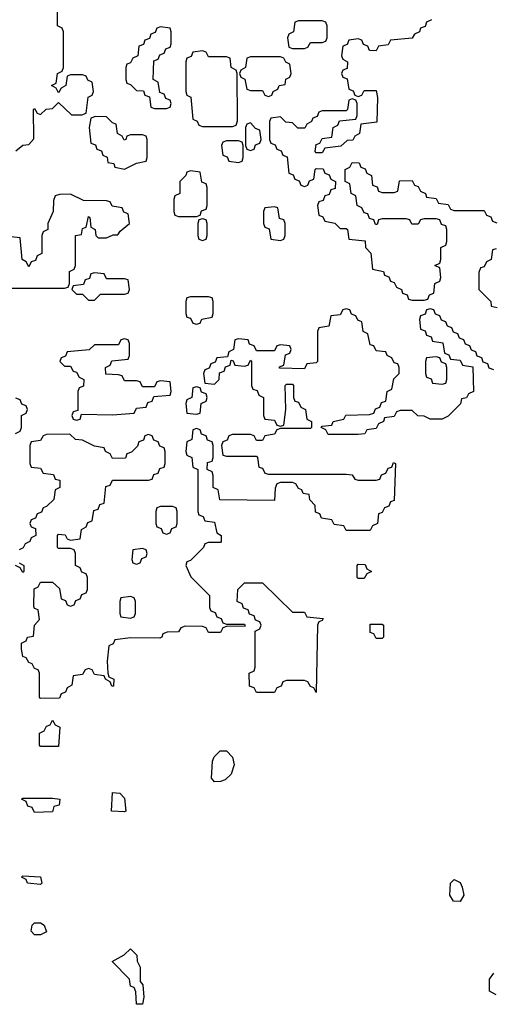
# Model space of a CAD drawing. Header units: inches. Extents: x 2808529 to 2951249, y 860290 to 1033701.
# Tile 76 of 153: x 2857540 to 2859121, y 1019386 to 1022670. Entities that reach past the tile are written whole.
import ezdxf

# ---------------------------------------------------------------- set-up
doc = ezdxf.new("R2010")
doc.units = ezdxf.units.IN
doc.header["$MEASUREMENT"] = 0
doc.layers.add('C8051', color=7, linetype='Continuous')
doc.layers.add('C8052', color=7, linetype='Continuous')

msp = doc.modelspace()

# ---------------------------------------------------------------- linework, layer by layer
at = {"layer": 'C8051', "color": 6}
for points in [[(2857610, 1019786), (2857566, 1019790), (2857562, 1019802), (2857546, 1019810), (2857550, 1019814), (2857610, 1019811.3), (2857614, 1019790)], [(2859010, 1019728.7), (2858988, 1019730), (2858975.3, 1019750), (2858978, 1019790), (2858990, 1019802), (2859010, 1019792), (2859016.9, 1019776.9), (2859022, 1019750)], [(2857590, 1019618), (2857578, 1019630), (2857582, 1019650), (2857590, 1019658), (2857610, 1019658), (2857622, 1019650), (2857630, 1019628), (2857610, 1019618)], [(2857930, 1019386), (2857928, 1019428), (2857922, 1019442), (2857910, 1019446), (2857906, 1019470), (2857849.1, 1019529.1), (2857888.7, 1019551.3), (2857910, 1019571.3), (2857931.3, 1019550), (2857932, 1019530), (2857942, 1019510), (2857942, 1019462), (2857950.9, 1019450.9), (2857954, 1019410), (2857950, 1019386)]]:
    msp.add_lwpolyline(points, close=True, dxfattribs=at)
msp.add_lwpolyline([(2859130, 1019418), (2859108, 1019430), (2859108, 1019470), (2859122, 1019490)], dxfattribs=at)
at = {"layer": 'C8052', "color": 6}
for points in [[(2857527.3, 1022232.7), (2857550, 1022252), (2857570, 1022254), (2857587.3, 1022272.7), (2857586, 1022370), (2857590, 1022374), (2857598, 1022358), (2857610, 1022354), (2857628.4, 1022371.6), (2857650, 1022374), (2857670, 1022394), (2857712.7, 1022352.7), (2857747.3, 1022352.7), (2857762, 1022358), (2857768.4, 1022411.6), (2857782, 1022418), (2857786, 1022430), (2857782, 1022462), (2857768, 1022468), (2857762, 1022482), (2857750, 1022486), (2857710, 1022486), (2857698, 1022482), (2857694, 1022450), (2857678, 1022442), (2857670, 1022426), (2857662, 1022442), (2857646, 1022450), (2857662, 1022458), (2857666, 1022490), (2857682, 1022498), (2857686, 1022510), (2857686, 1022630), (2857682, 1022642), (2857666, 1022650), (2857666, 1022710)], [(2858914, 1022670), (2858898, 1022662), (2858892.7, 1022647.3), (2858878, 1022642), (2858874, 1022630), (2858858, 1022622), (2858850, 1022608), (2858778, 1022602), (2858770, 1022586), (2858738, 1022582), (2858730, 1022566), (2858707.3, 1022567.3), (2858702, 1022582), (2858687.3, 1022587.3), (2858682, 1022602), (2858670, 1022606), (2858638, 1022602), (2858632.7, 1022587.3), (2858618, 1022582), (2858614, 1022550), (2858618, 1022538), (2858634, 1022530), (2858632.7, 1022507.3), (2858618, 1022502), (2858614, 1022490), (2858618, 1022478), (2858632.7, 1022472.7), (2858638, 1022438), (2858652.7, 1022432.7), (2858658, 1022418), (2858670, 1022414), (2858682, 1022418), (2858690, 1022434), (2858730, 1022434), (2858734, 1022410), (2858732, 1022328), (2858678, 1022322), (2858674, 1022290), (2858658, 1022282), (2858651.6, 1022268.4), (2858632.7, 1022267.3), (2858611.6, 1022248.4), (2858558, 1022242), (2858550, 1022226), (2858530, 1022226), (2858526, 1022230), (2858530, 1022254), (2858542, 1022258), (2858550, 1022274), (2858582, 1022278), (2858586, 1022310), (2858602, 1022318), (2858607.3, 1022332.7), (2858662, 1022338), (2858666, 1022350), (2858666, 1022390), (2858662, 1022402), (2858650, 1022406), (2858638, 1022402), (2858634, 1022370), (2858630, 1022366), (2858550, 1022366), (2858538, 1022362), (2858532.7, 1022347.3), (2858518, 1022342), (2858514, 1022330), (2858498, 1022322), (2858492, 1022308), (2858468.4, 1022308.4), (2858450, 1022326), (2858428.4, 1022328.4), (2858410, 1022346), (2858378, 1022342), (2858374, 1022330), (2858374, 1022270), (2858378, 1022258), (2858392.7, 1022252.7), (2858398, 1022238), (2858412.7, 1022232.7), (2858418, 1022218), (2858432.7, 1022212.7), (2858438, 1022158), (2858452.7, 1022152.7), (2858458, 1022138), (2858472.7, 1022132.7), (2858478, 1022118), (2858490, 1022114), (2858502, 1022118), (2858507.3, 1022132.7), (2858522, 1022138), (2858526, 1022170), (2858530, 1022174), (2858552.7, 1022172.7), (2858558, 1022158), (2858572.7, 1022152.7), (2858578, 1022138), (2858594, 1022130), (2858592.7, 1022107.3), (2858578, 1022102), (2858572.7, 1022087.3), (2858558, 1022082), (2858552.7, 1022067.3), (2858538, 1022062), (2858534, 1022050), (2858538, 1022018), (2858552, 1022012), (2858558, 1021998), (2858591.6, 1021991.6), (2858610, 1021974), (2858630, 1021974), (2858634, 1021970), (2858638, 1021938), (2858692.7, 1021932.7), (2858694, 1021910), (2858711.6, 1021891.6), (2858718, 1021838), (2858754, 1021830), (2858758, 1021818), (2858772, 1021812), (2858778, 1021798), (2858790, 1021794), (2858798, 1021778), (2858814, 1021770), (2858818, 1021758), (2858832.7, 1021752.7), (2858838, 1021738), (2858850, 1021734), (2858890, 1021734), (2858902, 1021738), (2858907.3, 1021752.7), (2858922, 1021758), (2858926, 1021790), (2858942, 1021798), (2858946, 1021810), (2858942, 1021842), (2858926, 1021850), (2858942, 1021858), (2858946, 1021870), (2858946, 1021910), (2858962, 1021918), (2858966, 1021930), (2858966, 1021970), (2858962, 1021982), (2858947.3, 1021987.3), (2858942, 1022002), (2858930, 1022006), (2858890, 1022006), (2858878, 1022002), (2858870, 1021988), (2858848.4, 1021988.4), (2858842, 1022002), (2858830, 1022006), (2858750, 1022006), (2858738, 1022002), (2858732.7, 1021987.3), (2858727.3, 1021987.3), (2858722, 1022002), (2858707.3, 1022007.3), (2858702, 1022022), (2858690, 1022026), (2858682, 1022042), (2858666, 1022050), (2858662, 1022082), (2858646, 1022090), (2858642, 1022122), (2858626, 1022130), (2858626, 1022170), (2858642, 1022178), (2858650, 1022194), (2858672.7, 1022192.7), (2858678, 1022178), (2858692.7, 1022172.7), (2858698, 1022158), (2858714, 1022150), (2858718, 1022118), (2858732.7, 1022112.7), (2858738, 1022098), (2858750, 1022094), (2858790, 1022094), (2858802, 1022098), (2858807.3, 1022132.7), (2858850, 1022134), (2858858, 1022118), (2858870, 1022114), (2858878, 1022098), (2858894, 1022090), (2858898, 1022078), (2858930, 1022074), (2858938, 1022058), (2858970, 1022054), (2858978, 1022038), (2858990, 1022034), (2859090, 1022034), (2859098, 1022018), (2859112.7, 1022012.7), (2859118, 1021998), (2859132.7, 1021992.7)], [(2857470, 1021774), (2857690, 1021774), (2857702, 1021778), (2857706, 1021790), (2857706, 1021830), (2857722, 1021838), (2857726, 1021850), (2857726, 1021950), (2857746, 1021954), (2857750, 1021974), (2857762, 1021978), (2857770, 1022014), (2857774, 1022010), (2857778, 1021978), (2857792, 1021970), (2857794, 1021950), (2857802, 1021942), (2857830, 1021942), (2857852, 1021952), (2857868, 1021952), (2857875.3, 1021964.7), (2857906, 1021990), (2857902, 1022022), (2857888, 1022028), (2857882, 1022042), (2857848.4, 1022048.4), (2857842, 1022062), (2857830, 1022066), (2857752.7, 1022067.3), (2857710, 1022088), (2857672.7, 1022087.3), (2857658, 1022082), (2857652.7, 1022067.3), (2857652, 1022030), (2857634, 1021990), (2857634, 1021970), (2857618, 1021962), (2857614, 1021950), (2857614, 1021890), (2857598, 1021882), (2857592.7, 1021867.3), (2857578, 1021862), (2857570, 1021846), (2857562, 1021862), (2857548, 1021870), (2857542, 1021942), (2857510, 1021946)], [(2859130, 1021906), (2859118, 1021902), (2859114, 1021870), (2859098, 1021862), (2859090, 1021846), (2859078, 1021842), (2859072.7, 1021827.3), (2859072, 1021770), (2859112, 1021730), (2859114, 1021714), (2859134, 1021710)], [(2859122, 1021502), (2859107.3, 1021507.3), (2859102, 1021522), (2859087.3, 1021527.3), (2859082, 1021542), (2859067.3, 1021547.3), (2859062, 1021562), (2859047.3, 1021567.3), (2859042, 1021582), (2859027.3, 1021587.3), (2859022, 1021602), (2859007.3, 1021607.3), (2859002, 1021622), (2858987.3, 1021627.3), (2858982, 1021642), (2858967.3, 1021647.3), (2858962, 1021662), (2858947.3, 1021667.3), (2858942, 1021682), (2858927.3, 1021687.3), (2858922, 1021702), (2858910, 1021706), (2858898, 1021702), (2858892.7, 1021687.3), (2858878, 1021682), (2858874, 1021670), (2858878, 1021638), (2858892.7, 1021632.7), (2858898, 1021618), (2858912.7, 1021612.7), (2858918, 1021598), (2858952.7, 1021592.7), (2858958, 1021558), (2858972.7, 1021552.7), (2858978, 1021538), (2859010, 1021534), (2859018, 1021518), (2859052.7, 1021512.7), (2859054, 1021430), (2859038, 1021422), (2859031.6, 1021408.4), (2859014, 1021406), (2859011.1, 1021388.9), (2858970, 1021348), (2858950, 1021338), (2858910, 1021338), (2858890, 1021348), (2858868.4, 1021348.4), (2858850, 1021366), (2858810, 1021366), (2858798, 1021362), (2858790, 1021346), (2858758, 1021342), (2858754, 1021330), (2858738, 1021322), (2858730, 1021306), (2858698, 1021302), (2858691.6, 1021288.4), (2858670, 1021286), (2858570, 1021286), (2858562, 1021302), (2858546, 1021310), (2858550, 1021314), (2858582, 1021318), (2858586, 1021330), (2858622, 1021338), (2858628.9, 1021351.1), (2858707.3, 1021352.7), (2858722, 1021358), (2858728, 1021372), (2858742, 1021378), (2858747.3, 1021392.7), (2858762, 1021398), (2858766, 1021430), (2858782, 1021438), (2858788.4, 1021471.6), (2858806, 1021490), (2858806, 1021510), (2858802, 1021522), (2858790, 1021526), (2858782, 1021542), (2858766, 1021550), (2858762, 1021562), (2858730, 1021566), (2858722, 1021582), (2858710, 1021586), (2858702, 1021622), (2858686, 1021630), (2858682, 1021662), (2858668, 1021668), (2858662, 1021682), (2858647.3, 1021687.3), (2858642, 1021702), (2858630, 1021706), (2858618, 1021702), (2858610, 1021686), (2858578, 1021682), (2858572, 1021648), (2858538, 1021642), (2858534, 1021630), (2858534, 1021530), (2858530, 1021526), (2858498, 1021522), (2858490, 1021506), (2858407.3, 1021507.3), (2858407.3, 1021512.7), (2858422, 1021518), (2858427.3, 1021552.7), (2858442, 1021558), (2858446, 1021570), (2858442, 1021582), (2858410, 1021586), (2858398, 1021582), (2858390, 1021566), (2858330, 1021566), (2858322, 1021582), (2858307.3, 1021587.3), (2858302, 1021602), (2858270, 1021606), (2858258, 1021602), (2858254, 1021570), (2858238, 1021562), (2858234, 1021546), (2858198, 1021542), (2858192.7, 1021527.3), (2858178, 1021522), (2858172.7, 1021507.3), (2858158, 1021502), (2858154, 1021490), (2858158, 1021458), (2858190, 1021454), (2858206, 1021470), (2858207.3, 1021492.7), (2858222, 1021498), (2858227.3, 1021512.7), (2858242, 1021518), (2858246, 1021534), (2858252.7, 1021532.7), (2858258, 1021518), (2858290, 1021514), (2858302, 1021518), (2858310, 1021534), (2858314, 1021530), (2858314, 1021450), (2858318, 1021438), (2858332.7, 1021432.7), (2858338, 1021418), (2858354, 1021410), (2858354, 1021350), (2858358, 1021338), (2858390, 1021334), (2858398, 1021318), (2858410, 1021314), (2858422, 1021318), (2858428, 1021370), (2858426, 1021450), (2858430, 1021454), (2858450, 1021454), (2858454, 1021450), (2858454, 1021410), (2858458, 1021398), (2858470, 1021394), (2858478, 1021378), (2858494, 1021370), (2858498, 1021338), (2858514, 1021330), (2858514, 1021310), (2858510, 1021306), (2858410, 1021306), (2858398, 1021302), (2858390, 1021288), (2858358, 1021282), (2858350, 1021266), (2858330, 1021266), (2858322, 1021282), (2858310, 1021286), (2858250, 1021286), (2858238, 1021282), (2858232.7, 1021267.3), (2858218, 1021262), (2858214, 1021250), (2858218, 1021218), (2858230, 1021214), (2858330, 1021214), (2858334, 1021210), (2858338, 1021178), (2858350, 1021174), (2858358, 1021158), (2858370, 1021154), (2858630, 1021154), (2858650, 1021152), (2858658, 1021138), (2858670, 1021134), (2858730, 1021134), (2858742, 1021138), (2858748, 1021152), (2858762, 1021158), (2858770, 1021174), (2858782, 1021178), (2858787.3, 1021192.7), (2858794, 1021190), (2858790, 1021066), (2858778, 1021062), (2858772, 1021048), (2858758, 1021042), (2858750, 1021026), (2858738, 1021022), (2858734, 1020990), (2858718, 1020982), (2858710, 1020966), (2858630, 1020966), (2858622, 1020982), (2858590, 1020986), (2858582, 1021002), (2858547.3, 1021007.3), (2858542, 1021022), (2858527.3, 1021027.3), (2858526, 1021050), (2858508.4, 1021068.4), (2858506, 1021086), (2858486, 1021090), (2858482, 1021102), (2858470, 1021106), (2858462, 1021122), (2858450, 1021126), (2858410, 1021126), (2858398, 1021122), (2858392.7, 1021107.3), (2858390, 1021066), (2858208.4, 1021068.4), (2858202, 1021102), (2858186, 1021110), (2858186, 1021150), (2858182, 1021162), (2858166, 1021170), (2858167.3, 1021192.7), (2858182, 1021198), (2858186, 1021210), (2858186, 1021250), (2858182, 1021262), (2858167.3, 1021267.3), (2858162, 1021282), (2858147.3, 1021287.3), (2858142, 1021302), (2858130, 1021306), (2858118, 1021302), (2858114, 1021270), (2858098, 1021262), (2858094, 1021230), (2858098, 1021218), (2858114, 1021210), (2858118, 1021178), (2858134, 1021170), (2858134, 1021030), (2858138, 1021018), (2858152.7, 1021012.7), (2858158, 1020998), (2858190, 1020994), (2858198, 1020958), (2858212, 1020950), (2858212, 1020930), (2858210, 1020926), (2858170, 1020926), (2858158, 1020922), (2858154, 1020910), (2858110, 1020866), (2858098, 1020862), (2858094, 1020850), (2858111.6, 1020811.6), (2858174, 1020750), (2858174, 1020710), (2858178, 1020698), (2858192.7, 1020692.7), (2858198, 1020678), (2858212.7, 1020672.7), (2858218, 1020658), (2858230, 1020654), (2858290, 1020654), (2858292.7, 1020647.3), (2858230, 1020646), (2858218, 1020642), (2858210, 1020626), (2858170, 1020626), (2858162, 1020642), (2858150, 1020646), (2858092.7, 1020647.3), (2858078, 1020642), (2858070, 1020628), (2858032.7, 1020627.3), (2858018, 1020622), (2858014, 1020610), (2858007.3, 1020607.3), (2857910, 1020608), (2857858, 1020602), (2857852, 1020588), (2857838, 1020582), (2857832, 1020530), (2857834, 1020490), (2857838, 1020478), (2857854, 1020470), (2857852.7, 1020447.3), (2857847.3, 1020447.3), (2857842, 1020462), (2857826, 1020470), (2857822, 1020482), (2857790, 1020486), (2857782, 1020502), (2857770, 1020506), (2857758, 1020502), (2857750, 1020486), (2857718, 1020482), (2857714, 1020450), (2857698, 1020442), (2857692.7, 1020427.3), (2857678, 1020422), (2857672.7, 1020407.3), (2857610, 1020406), (2857606, 1020410), (2857606, 1020490), (2857602, 1020502), (2857590, 1020506), (2857582, 1020522), (2857570, 1020526), (2857562, 1020542), (2857550, 1020546), (2857546, 1020570), (2857546, 1020590), (2857562, 1020598), (2857566, 1020610), (2857586, 1020614), (2857588.9, 1020651.1), (2857606, 1020670), (2857602, 1020702), (2857590, 1020706), (2857587.3, 1020712.7), (2857588.4, 1020771.6), (2857602, 1020778), (2857610, 1020794), (2857650, 1020794), (2857672.7, 1020772.7), (2857678, 1020738), (2857692.7, 1020732.7), (2857698, 1020718), (2857710, 1020714), (2857722, 1020718), (2857727.3, 1020732.7), (2857742, 1020738), (2857747.3, 1020752.7), (2857762, 1020758), (2857766, 1020770), (2857766, 1020810), (2857762, 1020822), (2857747.3, 1020827.3), (2857742, 1020842), (2857726, 1020850), (2857726, 1020890), (2857722, 1020902), (2857710, 1020906), (2857670, 1020906), (2857666, 1020910), (2857666, 1020950), (2857670, 1020954), (2857691.6, 1020951.6), (2857698, 1020938), (2857710, 1020934), (2857742, 1020938), (2857746, 1020970), (2857762, 1020978), (2857767.3, 1020992.7), (2857782, 1020998), (2857787.3, 1021032.7), (2857802, 1021038), (2857807.3, 1021052.7), (2857822, 1021058), (2857827.3, 1021112.7), (2857842, 1021118), (2857850, 1021134), (2857970, 1021134), (2857982, 1021138), (2857987.3, 1021152.7), (2858002, 1021158), (2858007.3, 1021172.7), (2858022, 1021178), (2858026, 1021190), (2858026, 1021230), (2858022, 1021242), (2858007.3, 1021247.3), (2858002, 1021262), (2857987.3, 1021267.3), (2857982, 1021282), (2857970, 1021286), (2857958, 1021282), (2857952.7, 1021267.3), (2857938, 1021262), (2857932.7, 1021247.3), (2857912.7, 1021227.3), (2857898, 1021222), (2857892.7, 1021207.3), (2857850, 1021206), (2857842, 1021222), (2857826, 1021230), (2857822, 1021242), (2857790, 1021248), (2857750, 1021268), (2857726, 1021270), (2857707.3, 1021287.3), (2857630, 1021286), (2857618, 1021282), (2857610, 1021266), (2857578, 1021262), (2857574, 1021250), (2857574, 1021190), (2857578, 1021178), (2857610, 1021174), (2857618, 1021158), (2857652.7, 1021152.7), (2857658, 1021138), (2857674, 1021134), (2857674, 1021110), (2857658, 1021102), (2857654, 1021070), (2857630, 1021046), (2857618, 1021042), (2857612.7, 1021027.3), (2857598, 1021022), (2857592.7, 1021007.3), (2857578, 1021002), (2857574, 1020990), (2857578, 1020978), (2857592.7, 1020972.7), (2857594, 1020950), (2857578, 1020942), (2857574, 1020930), (2857558, 1020922), (2857552, 1020908), (2857538, 1020902)], [(2857526, 1021290), (2857542, 1021298), (2857546, 1021310), (2857546, 1021350), (2857562, 1021358), (2857566, 1021370), (2857562, 1021382), (2857547.3, 1021387.3), (2857542, 1021402), (2857527.3, 1021407.3)], [(2857538, 1020858), (2857554, 1020850), (2857554, 1020830), (2857550, 1020826), (2857542, 1020842), (2857526, 1020850)]]:
    msp.add_lwpolyline(points, dxfattribs=at)
for points in [[(2858010, 1022646), (2857998, 1022642), (2857992.7, 1022627.3), (2857978, 1022622), (2857972.7, 1022607.3), (2857958, 1022602), (2857952.7, 1022587.3), (2857938, 1022582), (2857934, 1022550), (2857918, 1022542), (2857910, 1022526), (2857898, 1022522), (2857894, 1022510), (2857894, 1022470), (2857898, 1022458), (2857910, 1022454), (2857930, 1022434), (2857952.7, 1022432.7), (2857958, 1022418), (2857972.7, 1022412.7), (2857978, 1022378), (2857990, 1022374), (2858030, 1022374), (2858042, 1022378), (2858046, 1022390), (2858042, 1022402), (2858027.3, 1022407.3), (2858022, 1022422), (2858007.3, 1022427.3), (2858002, 1022462), (2857986, 1022470), (2857987.3, 1022532.7), (2858002, 1022538), (2858007.3, 1022552.7), (2858022, 1022558), (2858027.3, 1022572.7), (2858042, 1022578), (2858046, 1022590), (2858046, 1022630), (2858042, 1022642)], [(2858550, 1022666), (2858470, 1022666), (2858458, 1022662), (2858454, 1022630), (2858438, 1022622), (2858434, 1022610), (2858438, 1022578), (2858450, 1022574), (2858490, 1022574), (2858502, 1022578), (2858510, 1022594), (2858550, 1022594), (2858562, 1022598), (2858566, 1022610), (2858566, 1022650), (2858562, 1022662)], [(2858150, 1022566), (2858118, 1022562), (2858112.7, 1022547.3), (2858098, 1022542), (2858094, 1022530), (2858094, 1022430), (2858098, 1022418), (2858111.6, 1022411.6), (2858118, 1022338), (2858132, 1022332), (2858138, 1022318), (2858150, 1022314), (2858250, 1022314), (2858262, 1022318), (2858267.3, 1022332.7), (2858266, 1022490), (2858262, 1022502), (2858246, 1022510), (2858242, 1022542), (2858230, 1022546), (2858170, 1022546), (2858162, 1022562)], [(2858410, 1022546), (2858310, 1022546), (2858298, 1022542), (2858294, 1022510), (2858278, 1022502), (2858274, 1022490), (2858278, 1022478), (2858291.6, 1022471.6), (2858298, 1022438), (2858310, 1022434), (2858350, 1022434), (2858358, 1022418), (2858370, 1022414), (2858382, 1022418), (2858386, 1022430), (2858402, 1022438), (2858406, 1022450), (2858426, 1022454), (2858428.4, 1022471.6), (2858442, 1022478), (2858446, 1022490), (2858442, 1022522), (2858428, 1022528), (2858422, 1022542)], [(2857792.7, 1022347.3), (2857778, 1022342), (2857772, 1022310), (2857778, 1022258), (2857792.7, 1022252.7), (2857798, 1022238), (2857812.7, 1022232.7), (2857818, 1022218), (2857831.6, 1022211.6), (2857834, 1022194), (2857854, 1022190), (2857858, 1022178), (2857890, 1022172), (2857910, 1022182), (2857930, 1022192), (2857962, 1022198), (2857966, 1022210), (2857966, 1022270), (2857962, 1022282), (2857950, 1022286), (2857910, 1022286), (2857898, 1022282), (2857894, 1022270), (2857888.4, 1022268.4), (2857882, 1022282), (2857866, 1022290), (2857862, 1022322), (2857850, 1022326), (2857830, 1022346)], [(2858310, 1022326), (2858298, 1022322), (2858294, 1022310), (2858294, 1022250), (2858298, 1022238), (2858310, 1022234), (2858322, 1022238), (2858327.3, 1022252.7), (2858342, 1022258), (2858346, 1022270), (2858342, 1022302), (2858327.3, 1022307.3)], [(2858270, 1022266), (2858230, 1022266), (2858218, 1022262), (2858214, 1022250), (2858218, 1022218), (2858232.7, 1022212.7), (2858238, 1022198), (2858270, 1022194), (2858282, 1022198), (2858286, 1022210), (2858286, 1022250), (2858282, 1022262)], [(2858110, 1022166), (2858098, 1022162), (2858094, 1022150), (2858074, 1022130), (2858074, 1022090), (2858058, 1022082), (2858054, 1022070), (2858054, 1022030), (2858058, 1022018), (2858070, 1022014), (2858130, 1022014), (2858142, 1022018), (2858147.3, 1022032.7), (2858162, 1022038), (2858166, 1022050), (2858166, 1022110), (2858162, 1022122), (2858148.4, 1022128.4), (2858142, 1022162)], [(2858390, 1022046), (2858358, 1022042), (2858354, 1022030), (2858354, 1021990), (2858358, 1021978), (2858372.7, 1021972.7), (2858378, 1021938), (2858410, 1021934), (2858422, 1021938), (2858426, 1021950), (2858426, 1021990), (2858422, 1022002), (2858407.3, 1022007.3), (2858402, 1022042)], [(2858150, 1022006), (2858138, 1022002), (2858134, 1021990), (2858134, 1021950), (2858138, 1021938), (2858150, 1021934), (2858162, 1021938), (2858166, 1021950), (2858166, 1021990), (2858162, 1022002)], [(2857790, 1021826), (2857778, 1021822), (2857772.7, 1021807.3), (2857758, 1021802), (2857752.7, 1021787.3), (2857718, 1021782), (2857714, 1021770), (2857730, 1021754), (2857750, 1021754), (2857770, 1021734), (2857790, 1021734), (2857810, 1021754), (2857890, 1021754), (2857902, 1021758), (2857906, 1021770), (2857902, 1021802), (2857890, 1021806), (2857830, 1021806), (2857822, 1021822)], [(2858170, 1021746), (2858110, 1021746), (2858098, 1021742), (2858094, 1021730), (2858094, 1021690), (2858098, 1021678), (2858110, 1021674), (2858118, 1021658), (2858130, 1021654), (2858142, 1021658), (2858148.4, 1021671.6), (2858182, 1021678), (2858186, 1021690), (2858186, 1021730), (2858182, 1021742)], [(2857890, 1021606), (2857878, 1021602), (2857870, 1021586), (2857790, 1021586), (2857771.6, 1021568.4), (2857698, 1021562), (2857692.7, 1021547.3), (2857678, 1021542), (2857674, 1021530), (2857690, 1021514), (2857710, 1021514), (2857718, 1021498), (2857730, 1021494), (2857738, 1021478), (2857754, 1021470), (2857752.7, 1021447.3), (2857738, 1021442), (2857734, 1021430), (2857734, 1021366), (2857718, 1021362), (2857714, 1021350), (2857718, 1021338), (2857730, 1021334), (2857742, 1021338), (2857746, 1021354), (2857850, 1021352), (2857922, 1021358), (2857930, 1021374), (2857962, 1021378), (2857967.3, 1021392.7), (2857982, 1021398), (2857987.3, 1021412.7), (2858042, 1021418), (2858046, 1021430), (2858042, 1021462), (2858010, 1021466), (2857998, 1021462), (2857990, 1021446), (2857950, 1021446), (2857942, 1021462), (2857930, 1021466), (2857890, 1021466), (2857882, 1021482), (2857870, 1021486), (2857827.3, 1021487.3), (2857826, 1021510), (2857842, 1021518), (2857847.3, 1021532.7), (2857902, 1021538), (2857906, 1021550), (2857906, 1021590), (2857902, 1021602)], [(2858930, 1021546), (2858898, 1021542), (2858894, 1021530), (2858894, 1021490), (2858898, 1021478), (2858912.7, 1021472.7), (2858918, 1021458), (2858950, 1021454), (2858962, 1021458), (2858966, 1021470), (2858966, 1021510), (2858962, 1021522), (2858947.3, 1021527.3), (2858942, 1021542)], [(2858130, 1021446), (2858118, 1021442), (2858114, 1021410), (2858098, 1021402), (2858094, 1021390), (2858098, 1021358), (2858130, 1021354), (2858142, 1021358), (2858146, 1021390), (2858162, 1021398), (2858166, 1021410), (2858162, 1021422), (2858147.3, 1021427.3), (2858142, 1021442)], [(2858050, 1021046), (2858010, 1021046), (2857998, 1021042), (2857994, 1021030), (2857994, 1020990), (2857998, 1020978), (2858012.7, 1020972.7), (2858018, 1020958), (2858030, 1020954), (2858042, 1020958), (2858047.3, 1020972.7), (2858062, 1020978), (2858066, 1020990), (2858066, 1021030), (2858062, 1021042)], [(2857950, 1020906), (2857918, 1020902), (2857914, 1020870), (2857918, 1020858), (2857930, 1020854), (2857942, 1020858), (2857947.3, 1020872.7), (2857962, 1020878), (2857966, 1020890), (2857962, 1020902)], [(2858670, 1020806), (2858666, 1020810), (2858666, 1020850), (2858670, 1020854), (2858692.7, 1020852.7), (2858698, 1020838), (2858714, 1020830), (2858698, 1020822), (2858690, 1020806)], [(2858450, 1020694), (2858490, 1020694), (2858498, 1020678), (2858552.7, 1020672.7), (2858550, 1020666), (2858538, 1020662), (2858534, 1020650), (2858530, 1020426), (2858522, 1020442), (2858510, 1020446), (2858502, 1020462), (2858490, 1020466), (2858430, 1020466), (2858418, 1020462), (2858412.7, 1020447.3), (2858398, 1020442), (2858390, 1020426), (2858330, 1020426), (2858322, 1020442), (2858307.3, 1020447.3), (2858306, 1020490), (2858322, 1020498), (2858326, 1020510), (2858326, 1020630), (2858342, 1020638), (2858346, 1020650), (2858342, 1020662), (2858327.3, 1020667.3), (2858322, 1020682), (2858307.3, 1020687.3), (2858302, 1020702), (2858287.3, 1020707.3), (2858282, 1020722), (2858266, 1020730), (2858268, 1020770), (2858290, 1020792), (2858350, 1020792)], [(2857910, 1020746), (2857878, 1020742), (2857874, 1020730), (2857874, 1020690), (2857878, 1020678), (2857910, 1020674), (2857922, 1020678), (2857926, 1020690), (2857926, 1020730), (2857922, 1020742)], [(2858730, 1020606), (2858722, 1020622), (2858710, 1020626), (2858710, 1020654), (2858750, 1020654), (2858754, 1020650), (2858754, 1020610), (2858750, 1020606)], [(2857610, 1020246), (2857606, 1020250), (2857606, 1020290), (2857622, 1020298), (2857630, 1020314), (2857642, 1020318), (2857650, 1020334), (2857658, 1020318), (2857674, 1020310), (2857670, 1020246)], [(2858190, 1020128), (2858180.4, 1020140.4), (2858183.1, 1020196.9), (2858188.9, 1020211.1), (2858209.1, 1020230.9), (2858230, 1020231.3), (2858250.7, 1020210.7), (2858255.3, 1020184.7), (2858246, 1020154), (2858225.4, 1020134.6), (2858210, 1020128.7)], [(2857890, 1020028), (2857846, 1020030), (2857850, 1020092), (2857874, 1020090), (2857890, 1020074), (2857894, 1020030)], [(2857590, 1020026), (2857582, 1020042), (2857567.3, 1020047.3), (2857562, 1020062), (2857546, 1020070), (2857550, 1020074), (2857650, 1020074), (2857674, 1020070), (2857672, 1020050), (2857654, 1020046), (2857650, 1020028)]]:
    msp.add_lwpolyline(points, close=True, dxfattribs=at)

doc.saveas('drawing.dxf')
